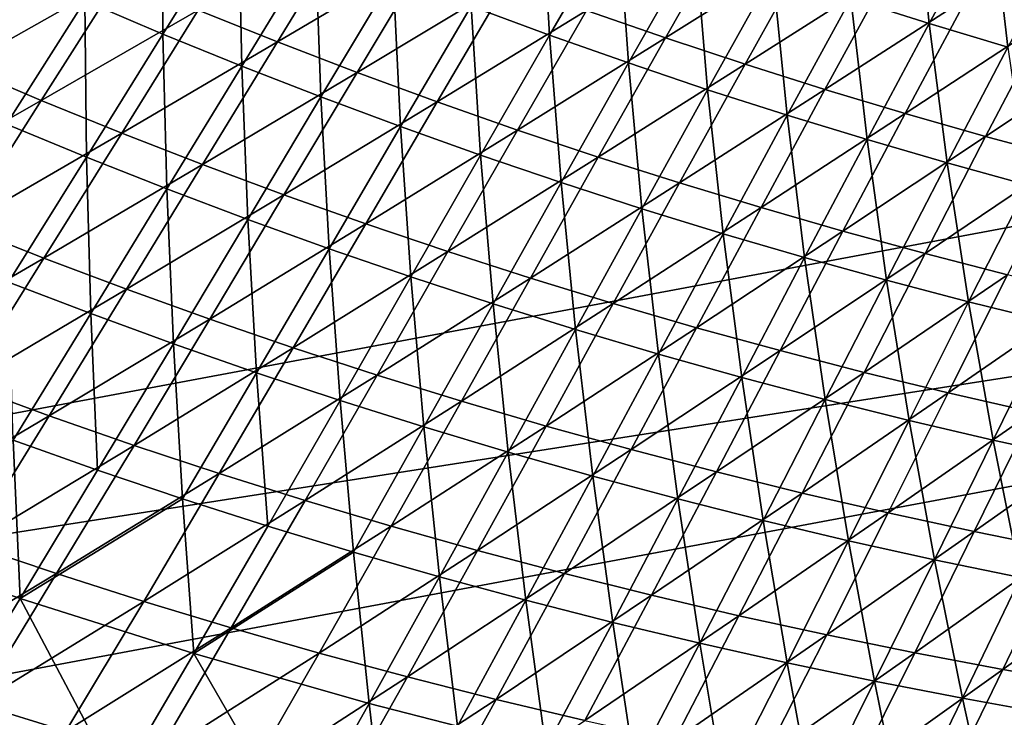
# Model space of a CAD drawing. Header units: metres. Extents: x -1 to 1402, y -1402 to 1.
# Tile 71 of 256: x 427 to 504, y -1241 to -1186. Entities that reach past the tile are written whole.
import ezdxf

# ---------------------------------------------------------------- set-up
doc = ezdxf.new("R2010")
doc.units = ezdxf.units.M

msp = doc.modelspace()

# ---------------------------------------------------------------- linework, layer by layer
at = {"layer": 'None0'}
for points in [[(438.161041, -1187.516235, -337.467224), (432.017548, -1184.917725, -337.451904), (438.07251, -1175.400146, -365.718323)], [(438.161041, -1187.516235, -337.467224), (438.07251, -1175.400146, -365.718323), (444.087952, -1178.015015, -365.732666)], [(498.284576, -1186.67981, -394.206085), (492.139282, -1184.724243, -394.189697), (497.153961, -1175.703979, -422.603882)], [(498.284576, -1186.67981, -394.206085), (497.153961, -1175.703979, -422.603882), (503.183777, -1177.69751, -422.618225)], [(468.496826, -1187.606567, -365.794556), (462.345123, -1185.339478, -365.778442), (467.843994, -1176.05188, -394.127258)], [(468.496826, -1187.606567, -365.794556), (467.843994, -1176.05188, -394.127258), (473.87265, -1178.347046, -394.142365)], [(428.610168, -1180.394287, -336.31427), (422.508759, -1177.631958, -336.291443), (419.221466, -1188.707642, -308.105042)], [(444.340973, -1190.024902, -337.483063), (438.161041, -1187.516235, -337.467224), (444.087952, -1178.015015, -365.732666)], [(444.087952, -1178.015015, -365.732666), (450.139404, -1180.543335, -365.747498), (444.340973, -1190.024902, -337.483063)], [(504.456238, -1188.550415, -394.222748), (498.284576, -1186.67981, -394.206085), (503.183777, -1177.69751, -422.618225)], [(501.25589, -1184.656616, -393.16922), (507.451538, -1186.502808, -393.193878), (512.220642, -1177.589478, -421.589752)], [(504.456238, -1188.550415, -394.222748), (503.183777, -1177.69751, -422.618225), (509.240234, -1179.608887, -422.632782)], [(440.926941, -1185.644043, -336.362183), (447.139313, -1188.131348, -336.387268), (452.93045, -1178.661987, -364.661224)], [(452.93045, -1178.661987, -364.661224), (447.139313, -1188.131348, -336.387268), (459.047241, -1181.082153, -364.684937)], [(474.679382, -1189.786133, -365.811066), (468.496826, -1187.606567, -365.794556), (473.87265, -1178.347046, -394.142365)], [(471.376404, -1185.656982, -364.734253), (477.586609, -1187.811768, -364.759857), (482.827301, -1178.605713, -393.098358)], [(474.679382, -1189.786133, -365.811066), (473.87265, -1178.347046, -394.142365), (479.93219, -1180.557617, -394.157837)], [(482.827301, -1178.605713, -393.098358), (477.586609, -1187.811768, -364.759857), (488.942505, -1180.70813, -393.12146)], [(428.610168, -1180.394287, -336.31427), (419.221466, -1188.707642, -308.105042), (422.34317, -1190.071289, -308.117218)], [(434.750061, -1183.065063, -336.33786), (428.610168, -1180.394287, -336.31427), (422.34317, -1190.071289, -308.117218)], [(450.139404, -1180.543335, -365.747498), (450.555939, -1192.443359, -337.49939), (444.340973, -1190.024902, -337.483063)], [(447.139313, -1188.131348, -336.387268), (453.385651, -1190.526855, -336.413086), (459.047241, -1181.082153, -364.684937)], [(450.555939, -1192.443359, -337.49939), (450.139404, -1180.543335, -365.747498), (456.225555, -1182.984985, -365.762756)], [(459.047241, -1181.082153, -364.684937), (453.385651, -1190.526855, -336.413086), (465.196259, -1183.413818, -364.709259)], [(480.891541, -1191.877686, -365.828033), (474.679382, -1189.786133, -365.811066), (479.93219, -1180.557617, -394.157837)], [(477.586609, -1187.811768, -364.759857), (483.825806, -1189.87793, -364.786072), (488.942505, -1180.70813, -393.12146)], [(486.021454, -1182.683472, -394.173615), (480.891541, -1191.877686, -365.828033), (479.93219, -1180.557617, -394.157837)], [(488.942505, -1180.70813, -393.12146), (483.825806, -1189.87793, -364.786072), (495.085785, -1182.725098, -393.145081)], [(425.878021, -1194.586792, -309.273743), (425.911865, -1182.229492, -337.437103), (432.017548, -1184.917725, -337.451904)], [(480.891541, -1191.877686, -365.828033), (486.021454, -1182.683472, -394.173615), (487.131989, -1193.880981, -365.845367)], [(487.131989, -1193.880981, -365.845367), (486.021454, -1182.683472, -394.173615), (492.139282, -1184.724243, -394.189697)], [(422.34317, -1190.071289, -308.117218), (428.615875, -1192.726929, -308.142212), (434.750061, -1183.065063, -336.33786)], [(428.615875, -1192.726929, -308.142212), (440.926941, -1185.644043, -336.362183), (434.750061, -1183.065063, -336.33786)], [(456.804504, -1194.771362, -337.516205), (450.555939, -1192.443359, -337.49939), (456.225555, -1182.984985, -365.762756)], [(453.385651, -1190.526855, -336.413086), (459.66452, -1192.830322, -336.439606), (465.196259, -1183.413818, -364.709259)], [(462.345123, -1185.339478, -365.778442), (456.804504, -1194.771362, -337.516205), (456.225555, -1182.984985, -365.762756)], [(465.196259, -1183.413818, -364.709259), (459.66452, -1192.830322, -336.439606), (471.376404, -1185.656982, -364.734253)], [(483.825806, -1189.87793, -364.786072), (490.092896, -1191.855835, -364.812866), (495.085785, -1182.725098, -393.145081)], [(495.085785, -1182.725098, -393.145081), (490.092896, -1191.855835, -364.812866), (501.25589, -1184.656616, -393.16922)], [(432.154327, -1197.167969, -309.290222), (425.878021, -1194.586792, -309.273743), (432.017548, -1184.917725, -337.451904)], [(432.154327, -1197.167969, -309.290222), (432.017548, -1184.917725, -337.451904), (438.161041, -1187.516235, -337.467224)], [(493.399597, -1195.796143, -365.863098), (487.131989, -1193.880981, -365.845367), (492.139282, -1184.724243, -394.189697)], [(490.092896, -1191.855835, -364.812866), (496.386627, -1193.745239, -364.84024), (501.25589, -1184.656616, -393.16922)], [(493.399597, -1195.796143, -365.863098), (492.139282, -1184.724243, -394.189697), (498.284576, -1186.67981, -394.206085)], [(501.25589, -1184.656616, -393.16922), (496.386627, -1193.745239, -364.84024), (507.451538, -1186.502808, -393.193878)], [(428.615875, -1192.726929, -308.142212), (434.926208, -1195.287231, -308.167969), (440.926941, -1185.644043, -336.362183)], [(434.926208, -1195.287231, -308.167969), (447.139313, -1188.131348, -336.387268), (440.926941, -1185.644043, -336.362183)], [(463.085297, -1197.008667, -337.533508), (456.804504, -1194.771362, -337.516205), (462.345123, -1185.339478, -365.778442)], [(459.66452, -1192.830322, -336.439606), (465.974609, -1195.041992, -336.466797), (471.376404, -1185.656982, -364.734253)], [(468.496826, -1187.606567, -365.794556), (463.085297, -1197.008667, -337.533508), (462.345123, -1185.339478, -365.778442)], [(471.376404, -1185.656982, -364.734253), (465.974609, -1195.041992, -336.466797), (477.586609, -1187.811768, -364.759857)], [(496.386627, -1193.745239, -364.84024), (502.705658, -1195.546387, -364.868134), (507.451538, -1186.502808, -393.193878)], [(507.451538, -1186.502808, -393.193878), (502.705658, -1195.546387, -364.868134), (513.671509, -1188.26355, -393.219025)], [(499.693176, -1197.623413, -365.881226), (493.399597, -1195.796143, -365.863098), (498.284576, -1186.67981, -394.206085)], [(499.693176, -1197.623413, -365.881226), (498.284576, -1186.67981, -394.206085), (504.456238, -1188.550415, -394.222748)], [(438.46756, -1199.65564, -309.30722), (432.154327, -1197.167969, -309.290222), (438.161041, -1187.516235, -337.467224)], [(438.46756, -1199.65564, -309.30722), (438.161041, -1187.516235, -337.467224), (444.340973, -1190.024902, -337.483063)], [(469.396881, -1199.155029, -337.55127), (463.085297, -1197.008667, -337.533508), (468.496826, -1187.606567, -365.794556)], [(465.974609, -1195.041992, -336.466797), (472.31485, -1197.161987, -336.494659), (477.586609, -1187.811768, -364.759857)], [(474.679382, -1189.786133, -365.811066), (469.396881, -1199.155029, -337.55127), (468.496826, -1187.606567, -365.794556)], [(477.586609, -1187.811768, -364.759857), (472.31485, -1197.161987, -336.494659), (483.825806, -1189.87793, -364.786072)], [(441.272552, -1197.752197, -308.19455), (447.139313, -1188.131348, -336.387268), (434.926208, -1195.287231, -308.167969)], [(453.385651, -1190.526855, -336.413086), (447.139313, -1188.131348, -336.387268), (441.272552, -1197.752197, -308.19455)], [(506.011627, -1199.362915, -365.899719), (499.693176, -1197.623413, -365.881226), (504.456238, -1188.550415, -394.222748)], [(502.705658, -1195.546387, -364.868134), (509.048615, -1197.259277, -364.896606), (513.671509, -1188.26355, -393.219025)], [(415.969269, -1199.902588, -280.006958), (428.615875, -1192.726929, -308.142212), (422.34317, -1190.071289, -308.117218)], [(444.816162, -1202.049561, -309.324738), (438.46756, -1199.65564, -309.30722), (444.340973, -1190.024902, -337.483063)], [(444.340973, -1190.024902, -337.483063), (450.555939, -1192.443359, -337.49939), (444.816162, -1202.049561, -309.324738)], [(475.737854, -1201.210205, -337.569519), (469.396881, -1199.155029, -337.55127), (474.679382, -1189.786133, -365.811066)], [(472.31485, -1197.161987, -336.494659), (478.68399, -1199.190186, -336.523193), (483.825806, -1189.87793, -364.786072)], [(480.891541, -1191.877686, -365.828033), (475.737854, -1201.210205, -337.569519), (474.679382, -1189.786133, -365.811066)], [(483.825806, -1189.87793, -364.786072), (478.68399, -1199.190186, -336.523193), (490.092896, -1191.855835, -364.812866)], [(447.65329, -1200.121826, -308.221863), (453.385651, -1190.526855, -336.413086), (441.272552, -1197.752197, -308.19455)], [(459.66452, -1192.830322, -336.439606), (453.385651, -1190.526855, -336.413086), (447.65329, -1200.121826, -308.221863)], [(475.737854, -1201.210205, -337.569519), (480.891541, -1191.877686, -365.828033), (482.106842, -1203.174072, -337.588226)], [(478.68399, -1199.190186, -336.523193), (485.080902, -1201.126953, -336.552338), (490.092896, -1191.855835, -364.812866)], [(482.106842, -1203.174072, -337.588226), (480.891541, -1191.877686, -365.828033), (487.131989, -1193.880981, -365.845367)], [(490.092896, -1191.855835, -364.812866), (485.080902, -1201.126953, -336.552338), (496.386627, -1193.745239, -364.84024)], [(415.969269, -1199.902588, -280.006958), (422.378265, -1202.542603, -280.032837), (428.615875, -1192.726929, -308.142212)], [(422.378265, -1202.542603, -280.032837), (434.926208, -1195.287231, -308.167969), (428.615875, -1192.726929, -308.142212)], [(450.555939, -1192.443359, -337.49939), (451.198578, -1204.349731, -309.342804), (444.816162, -1202.049561, -309.324738)], [(451.198578, -1204.349731, -309.342804), (450.555939, -1192.443359, -337.49939), (456.804504, -1194.771362, -337.516205)], [(454.066803, -1202.395996, -308.249908), (459.66452, -1192.830322, -336.439606), (447.65329, -1200.121826, -308.221863)], [(465.974609, -1195.041992, -336.466797), (459.66452, -1192.830322, -336.439606), (454.066803, -1202.395996, -308.249908)], [(488.502594, -1205.046509, -337.607391), (482.106842, -1203.174072, -337.588226), (487.131989, -1193.880981, -365.845367)], [(485.080902, -1201.126953, -336.552338), (491.504211, -1202.972168, -336.582092), (496.386627, -1193.745239, -364.84024)], [(488.502594, -1205.046509, -337.607391), (487.131989, -1193.880981, -365.845367), (493.399597, -1195.796143, -365.863098)], [(496.386627, -1193.745239, -364.84024), (491.504211, -1202.972168, -336.582092), (502.705658, -1195.546387, -364.868134)], [(426.047394, -1206.971558, -281.201874), (425.878021, -1194.586792, -309.273743), (432.154327, -1197.167969, -309.290222)], [(457.613281, -1206.555786, -309.361359), (451.198578, -1204.349731, -309.342804), (456.804504, -1194.771362, -337.516205)], [(460.511749, -1204.574951, -308.278687), (465.974609, -1195.041992, -336.466797), (454.066803, -1202.395996, -308.249908)], [(463.085297, -1197.008667, -337.533508), (457.613281, -1206.555786, -309.361359), (456.804504, -1194.771362, -337.516205)], [(472.31485, -1197.161987, -336.494659), (465.974609, -1195.041992, -336.466797), (460.511749, -1204.574951, -308.278687)], [(428.825592, -1205.083618, -280.05954), (434.926208, -1195.287231, -308.167969), (422.378265, -1202.542603, -280.032837)], [(441.272552, -1197.752197, -308.19455), (434.926208, -1195.287231, -308.167969), (428.825592, -1205.083618, -280.05954)], [(494.923889, -1206.828003, -337.626984), (488.502594, -1205.046509, -337.607391), (493.399597, -1195.796143, -365.863098)], [(491.504211, -1202.972168, -336.582092), (497.952454, -1204.726074, -336.612457), (502.705658, -1195.546387, -364.868134)], [(494.923889, -1206.828003, -337.626984), (493.399597, -1195.796143, -365.863098), (499.693176, -1197.623413, -365.881226)], [(502.705658, -1195.546387, -364.868134), (497.952454, -1204.726074, -336.612457), (509.048615, -1197.259277, -364.896606)], [(432.497467, -1209.4375, -281.219879), (426.047394, -1206.971558, -281.201874), (432.154327, -1197.167969, -309.290222)], [(432.497467, -1209.4375, -281.219879), (432.154327, -1197.167969, -309.290222), (438.46756, -1199.65564, -309.30722)], [(464.058746, -1208.66748, -309.380432), (457.613281, -1206.555786, -309.361359), (463.085297, -1197.008667, -337.533508)], [(466.986816, -1206.658813, -308.308167), (472.31485, -1197.161987, -336.494659), (460.511749, -1204.574951, -308.278687)], [(469.396881, -1199.155029, -337.55127), (464.058746, -1208.66748, -309.380432), (463.085297, -1197.008667, -337.533508)], [(478.68399, -1199.190186, -336.523193), (472.31485, -1197.161987, -336.494659), (466.986816, -1206.658813, -308.308167)], [(497.952454, -1204.726074, -336.612457), (504.424255, -1206.388916, -336.643372), (509.048615, -1197.259277, -364.896606)], [(435.309509, -1207.525513, -280.087036), (441.272552, -1197.752197, -308.19455), (428.825592, -1205.083618, -280.05954)], [(447.65329, -1200.121826, -308.221863), (441.272552, -1197.752197, -308.19455), (435.309509, -1207.525513, -280.087036)], [(501.369598, -1208.518799, -337.647034), (494.923889, -1206.828003, -337.626984), (499.693176, -1197.623413, -365.881226)], [(501.369598, -1208.518799, -337.647034), (499.693176, -1197.623413, -365.881226), (506.011627, -1199.362915, -365.899719)], [(438.983307, -1211.806152, -281.238434), (432.497467, -1209.4375, -281.219879), (438.46756, -1199.65564, -309.30722)], [(438.983307, -1211.806152, -281.238434), (438.46756, -1199.65564, -309.30722), (444.816162, -1202.049561, -309.324738)], [(470.533386, -1210.684692, -309.400024), (464.058746, -1208.66748, -309.380432), (469.396881, -1199.155029, -337.55127)], [(473.490814, -1208.647583, -308.338318), (478.68399, -1199.190186, -336.523193), (466.986816, -1206.658813, -308.308167)], [(475.737854, -1201.210205, -337.569519), (470.533386, -1210.684692, -309.400024), (469.396881, -1199.155029, -337.55127)], [(473.490814, -1208.647583, -308.338318), (485.080902, -1201.126953, -336.552338), (478.68399, -1199.190186, -336.523193)], [(507.838531, -1210.119141, -337.66748), (501.369598, -1208.518799, -337.647034), (506.011627, -1199.362915, -365.899719)], [(441.828247, -1209.86853, -280.115326), (447.65329, -1200.121826, -308.221863), (435.309509, -1207.525513, -280.087036)], [(454.066803, -1202.395996, -308.249908), (447.65329, -1200.121826, -308.221863), (441.828247, -1209.86853, -280.115326)], [(470.533386, -1210.684692, -309.400024), (475.737854, -1201.210205, -337.569519), (477.035706, -1212.6073, -309.420105)], [(480.022369, -1210.541748, -308.369141), (485.080902, -1201.126953, -336.552338), (473.490814, -1208.647583, -308.338318)], [(477.035706, -1212.6073, -309.420105), (475.737854, -1201.210205, -337.569519), (482.106842, -1203.174072, -337.588226)], [(491.504211, -1202.972168, -336.582092), (485.080902, -1201.126953, -336.552338), (480.022369, -1210.541748, -308.369141)], [(428.825592, -1205.083618, -280.05954), (422.378265, -1202.542603, -280.032837), (416.018677, -1212.512451, -252.012878)], [(445.503204, -1214.077515, -281.257507), (438.983307, -1211.806152, -281.238434), (444.816162, -1202.049561, -309.324738)], [(448.380066, -1212.112671, -280.144379), (454.066803, -1202.395996, -308.249908), (441.828247, -1209.86853, -280.115326)], [(444.816162, -1202.049561, -309.324738), (451.198578, -1204.349731, -309.342804), (445.503204, -1214.077515, -281.257507)], [(460.511749, -1204.574951, -308.278687), (454.066803, -1202.395996, -308.249908), (448.380066, -1212.112671, -280.144379)], [(483.564331, -1214.435425, -309.440674), (477.035706, -1212.6073, -309.420105), (482.106842, -1203.174072, -337.588226)], [(480.022369, -1210.541748, -308.369141), (486.580109, -1212.341309, -308.400604), (491.504211, -1202.972168, -336.582092)], [(483.564331, -1214.435425, -309.440674), (482.106842, -1203.174072, -337.588226), (488.502594, -1205.046509, -337.607391)], [(486.580109, -1212.341309, -308.400604), (497.952454, -1204.726074, -336.612457), (491.504211, -1202.972168, -336.582092)], [(416.018677, -1212.512451, -252.012878), (422.605347, -1215.033936, -252.039978), (428.825592, -1205.083618, -280.05954)], [(422.605347, -1215.033936, -252.039978), (435.309509, -1207.525513, -280.087036), (428.825592, -1205.083618, -280.05954)], [(451.198578, -1204.349731, -309.342804), (452.05545, -1216.251343, -281.27713), (445.503204, -1214.077515, -281.257507)], [(454.963501, -1214.257935, -280.174164), (460.511749, -1204.574951, -308.278687), (448.380066, -1212.112671, -280.144379)], [(452.05545, -1216.251343, -281.27713), (451.198578, -1204.349731, -309.342804), (457.613281, -1206.555786, -309.361359)], [(466.986816, -1206.658813, -308.308167), (460.511749, -1204.574951, -308.278687), (454.963501, -1214.257935, -280.174164)], [(490.118073, -1216.169312, -309.461731), (483.564331, -1214.435425, -309.440674), (488.502594, -1205.046509, -337.607391)], [(486.580109, -1212.341309, -308.400604), (493.162445, -1214.046509, -308.432709), (497.952454, -1204.726074, -336.612457)], [(490.118073, -1216.169312, -309.461731), (488.502594, -1205.046509, -337.607391), (494.923889, -1206.828003, -337.626984)], [(493.162445, -1214.046509, -308.432709), (504.424255, -1206.388916, -336.643372), (497.952454, -1204.726074, -336.612457)], [(458.638428, -1218.327515, -281.297272), (452.05545, -1216.251343, -281.27713), (457.613281, -1206.555786, -309.361359)], [(464.058746, -1208.66748, -309.380432), (458.638428, -1218.327515, -281.297272), (457.613281, -1206.555786, -309.361359)], [(493.162445, -1214.046509, -308.432709), (499.767853, -1215.657715, -308.465393), (504.424255, -1206.388916, -336.643372)], [(499.767853, -1215.657715, -308.465393), (510.918121, -1207.960815, -336.674866), (504.424255, -1206.388916, -336.643372)], [(426.409027, -1219.372559, -253.221024), (426.047394, -1206.971558, -281.201874), (432.497467, -1209.4375, -281.219879)], [(461.577179, -1216.30481, -280.204681), (466.986816, -1206.658813, -308.308167), (454.963501, -1214.257935, -280.174164)], [(473.490814, -1208.647583, -308.338318), (466.986816, -1206.658813, -308.308167), (461.577179, -1216.30481, -280.204681)], [(496.69574, -1217.809692, -309.483246), (490.118073, -1216.169312, -309.461731), (494.923889, -1206.828003, -337.626984)], [(496.69574, -1217.809692, -309.483246), (494.923889, -1206.828003, -337.626984), (501.369598, -1208.518799, -337.647034)], [(435.309509, -1207.525513, -280.087036), (422.605347, -1215.033936, -252.039978), (429.229187, -1217.452515, -252.067871)], [(441.828247, -1209.86853, -280.115326), (435.309509, -1207.525513, -280.087036), (429.229187, -1217.452515, -252.067871)], [(506.394867, -1217.174927, -308.498657), (510.918121, -1207.960815, -336.674866), (499.767853, -1215.657715, -308.465393)], [(465.250366, -1220.305786, -281.317932), (458.638428, -1218.327515, -281.297272), (464.058746, -1208.66748, -309.380432)], [(468.219727, -1218.253418, -280.23587), (473.490814, -1208.647583, -308.338318), (461.577179, -1216.30481, -280.204681)], [(470.533386, -1210.684692, -309.400024), (465.250366, -1220.305786, -281.317932), (464.058746, -1208.66748, -309.380432)], [(468.219727, -1218.253418, -280.23587), (480.022369, -1210.541748, -308.369141), (473.490814, -1208.647583, -308.338318)], [(503.296051, -1219.356689, -309.505188), (496.69574, -1217.809692, -309.483246), (501.369598, -1208.518799, -337.647034)], [(503.296051, -1219.356689, -309.505188), (501.369598, -1208.518799, -337.647034), (507.838531, -1210.119141, -337.66748)], [(433.034424, -1221.715576, -253.240067), (426.409027, -1219.372559, -253.221024), (432.497467, -1209.4375, -281.219879)], [(433.034424, -1221.715576, -253.240067), (432.497467, -1209.4375, -281.219879), (438.983307, -1211.806152, -281.238434)], [(429.229187, -1217.452515, -252.067871), (435.888367, -1219.768677, -252.096558), (441.828247, -1209.86853, -280.115326)], [(435.888367, -1219.768677, -252.096558), (448.380066, -1212.112671, -280.144379), (441.828247, -1209.86853, -280.115326)], [(509.917847, -1220.810791, -309.527618), (503.296051, -1219.356689, -309.505188), (507.838531, -1210.119141, -337.66748)], [(465.250366, -1220.305786, -281.317932), (470.533386, -1210.684692, -309.400024), (471.889679, -1222.186035, -281.339111)], [(468.219727, -1218.253418, -280.23587), (474.889709, -1220.103882, -280.267761), (480.022369, -1210.541748, -308.369141)], [(471.889679, -1222.186035, -281.339111), (470.533386, -1210.684692, -309.400024), (477.035706, -1212.6073, -309.420105)], [(474.889709, -1220.103882, -280.267761), (486.580109, -1212.341309, -308.400604), (480.022369, -1210.541748, -308.369141)], [(439.694183, -1223.957764, -253.259644), (433.034424, -1221.715576, -253.240067), (438.983307, -1211.806152, -281.238434)], [(439.694183, -1223.957764, -253.259644), (438.983307, -1211.806152, -281.238434), (445.503204, -1214.077515, -281.257507)], [(448.380066, -1212.112671, -280.144379), (435.888367, -1219.768677, -252.096558), (442.580963, -1221.982178, -252.126007)], [(454.963501, -1214.257935, -280.174164), (448.380066, -1212.112671, -280.144379), (442.580963, -1221.982178, -252.126007)], [(478.554871, -1223.96875, -281.360779), (471.889679, -1222.186035, -281.339111), (477.035706, -1212.6073, -309.420105)], [(474.889709, -1220.103882, -280.267761), (481.585571, -1221.856812, -280.300293), (486.580109, -1212.341309, -308.400604)], [(478.554871, -1223.96875, -281.360779), (477.035706, -1212.6073, -309.420105), (483.564331, -1214.435425, -309.440674)], [(481.585571, -1221.856812, -280.300293), (493.162445, -1214.046509, -308.432709), (486.580109, -1212.341309, -308.400604)], [(446.386444, -1226.098999, -253.27977), (439.694183, -1223.957764, -253.259644), (445.503204, -1214.077515, -281.257507)], [(442.580963, -1221.982178, -252.126007), (449.30542, -1224.093628, -252.156204), (454.963501, -1214.257935, -280.174164)], [(445.503204, -1214.077515, -281.257507), (452.05545, -1216.251343, -281.27713), (446.386444, -1226.098999, -253.27977)], [(449.30542, -1224.093628, -252.156204), (461.577179, -1216.30481, -280.204681), (454.963501, -1214.257935, -280.174164)], [(481.585571, -1221.856812, -280.300293), (488.305725, -1223.512207, -280.333466), (493.162445, -1214.046509, -308.432709)], [(488.305725, -1223.512207, -280.333466), (499.767853, -1215.657715, -308.465393), (493.162445, -1214.046509, -308.432709)], [(429.229187, -1217.452515, -252.067871), (422.605347, -1215.033936, -252.039978), (416.245728, -1225.138916, -224.112473)], [(485.24472, -1225.654053, -281.382935), (478.554871, -1223.96875, -281.360779), (483.564331, -1214.435425, -309.440674)], [(485.24472, -1225.654053, -281.382935), (483.564331, -1214.435425, -309.440674), (490.118073, -1216.169312, -309.461731)], [(488.305725, -1223.512207, -280.333466), (495.048523, -1225.070557, -280.367249), (499.767853, -1215.657715, -308.465393)], [(495.048523, -1225.070557, -280.367249), (506.394867, -1217.174927, -308.498657), (499.767853, -1215.657715, -308.465393)], [(452.05545, -1216.251343, -281.27713), (453.109375, -1228.13916, -253.300415), (446.386444, -1226.098999, -253.27977)], [(461.577179, -1216.30481, -280.204681), (449.30542, -1224.093628, -252.156204), (456.060211, -1226.103027, -252.187119)], [(453.109375, -1228.13916, -253.300415), (452.05545, -1216.251343, -281.27713), (458.638428, -1218.327515, -281.297272)], [(468.219727, -1218.253418, -280.23587), (461.577179, -1216.30481, -280.204681), (456.060211, -1226.103027, -252.187119)], [(491.957916, -1227.242676, -281.405548), (485.24472, -1225.654053, -281.382935), (490.118073, -1216.169312, -309.461731)], [(491.957916, -1227.242676, -281.405548), (490.118073, -1216.169312, -309.461731), (496.69574, -1217.809692, -309.483246)], [(416.245728, -1225.138916, -224.112473), (423.010681, -1227.534302, -224.140182), (429.229187, -1217.452515, -252.067871)], [(423.010681, -1227.534302, -224.140182), (435.888367, -1219.768677, -252.096558), (429.229187, -1217.452515, -252.067871)], [(501.812378, -1226.532104, -280.401611), (506.394867, -1217.174927, -308.498657), (495.048523, -1225.070557, -280.367249)], [(513.04187, -1218.598511, -308.532471), (506.394867, -1217.174927, -308.498657), (501.812378, -1226.532104, -280.401611)], [(498.693268, -1228.735107, -281.42865), (491.957916, -1227.242676, -281.405548), (496.69574, -1217.809692, -309.483246)], [(498.693268, -1228.735107, -281.42865), (496.69574, -1217.809692, -309.483246), (503.296051, -1219.356689, -309.505188)], [(459.861115, -1230.078003, -253.321579), (453.109375, -1228.13916, -253.300415), (458.638428, -1218.327515, -281.297272)], [(456.060211, -1226.103027, -252.187119), (462.843872, -1228.010864, -252.218719), (468.219727, -1218.253418, -280.23587)], [(465.250366, -1220.305786, -281.317932), (459.861115, -1230.078003, -253.321579), (458.638428, -1218.327515, -281.297272)], [(462.843872, -1228.010864, -252.218719), (474.889709, -1220.103882, -280.267761), (468.219727, -1218.253418, -280.23587)], [(508.595642, -1227.897217, -280.436584), (513.04187, -1218.598511, -308.532471), (501.812378, -1226.532104, -280.401611)], [(426.946869, -1231.780029, -225.330246), (413.451294, -1227.040649, -225.293243), (426.409027, -1219.372559, -253.221024)], [(435.888367, -1219.768677, -252.096558), (423.010681, -1227.534302, -224.140182), (429.811493, -1229.823486, -224.168655)], [(433.034424, -1221.715576, -253.240067), (426.946869, -1231.780029, -225.330246), (426.409027, -1219.372559, -253.221024)], [(442.580963, -1221.982178, -252.126007), (435.888367, -1219.768677, -252.096558), (429.811493, -1229.823486, -224.168655)], [(505.449463, -1230.131714, -281.452179), (498.693268, -1228.735107, -281.42865), (503.296051, -1219.356689, -309.505188)], [(505.449463, -1230.131714, -281.452179), (503.296051, -1219.356689, -309.505188), (509.917847, -1220.810791, -309.527618)], [(459.861115, -1230.078003, -253.321579), (465.250366, -1220.305786, -281.317932), (466.639893, -1231.915649, -253.343231)], [(462.843872, -1228.010864, -252.218719), (469.654846, -1229.817383, -252.251007), (474.889709, -1220.103882, -280.267761)], [(466.639893, -1231.915649, -253.343231), (465.250366, -1220.305786, -281.317932), (471.889679, -1222.186035, -281.339111)], [(469.654846, -1229.817383, -252.251007), (481.585571, -1221.856812, -280.300293), (474.889709, -1220.103882, -280.267761)], [(426.946869, -1231.780029, -225.330246), (433.034424, -1221.715576, -253.240067), (439.694183, -1223.957764, -253.259644)], [(429.811493, -1229.823486, -224.168655), (436.646149, -1232.006714, -224.197876), (442.580963, -1221.982178, -252.126007)], [(436.646149, -1232.006714, -224.197876), (449.30542, -1224.093628, -252.156204), (442.580963, -1221.982178, -252.126007)], [(469.654846, -1229.817383, -252.251007), (476.491516, -1231.523071, -252.283966), (481.585571, -1221.856812, -280.300293)], [(476.491516, -1231.523071, -252.283966), (488.305725, -1223.512207, -280.333466), (481.585571, -1221.856812, -280.300293)], [(473.444183, -1233.652344, -253.365387), (466.639893, -1231.915649, -253.343231), (471.889679, -1222.186035, -281.339111)], [(471.889679, -1222.186035, -281.339111), (478.554871, -1223.96875, -281.360779), (473.444183, -1233.652344, -253.365387)], [(476.491516, -1231.523071, -252.283966), (483.352142, -1233.128174, -252.317551), (488.305725, -1223.512207, -280.333466)], [(483.352142, -1233.128174, -252.317551), (495.048523, -1225.070557, -280.367249), (488.305725, -1223.512207, -280.333466)], [(440.581116, -1236.101929, -225.36937), (426.946869, -1231.780029, -225.330246), (439.694183, -1223.957764, -253.259644)], [(449.30542, -1224.093628, -252.156204), (436.646149, -1232.006714, -224.197876), (443.512939, -1234.084229, -224.227844)], [(440.581116, -1236.101929, -225.36937), (439.694183, -1223.957764, -253.259644), (446.386444, -1226.098999, -253.27977)], [(456.060211, -1226.103027, -252.187119), (449.30542, -1224.093628, -252.156204), (443.512939, -1234.084229, -224.227844)], [(478.554871, -1223.96875, -281.360779), (480.272705, -1235.288574, -253.388031), (473.444183, -1233.652344, -253.365387)], [(480.272705, -1235.288574, -253.388031), (478.554871, -1223.96875, -281.360779), (485.24472, -1225.654053, -281.382935)], [(483.352142, -1233.128174, -252.317551), (490.235016, -1234.633301, -252.351746), (495.048523, -1225.070557, -280.367249)], [(490.235016, -1234.633301, -252.351746), (501.812378, -1226.532104, -280.401611), (495.048523, -1225.070557, -280.367249)], [(487.124084, -1236.824951, -253.411148), (480.272705, -1235.288574, -253.388031), (485.24472, -1225.654053, -281.382935)], [(487.124084, -1236.824951, -253.411148), (485.24472, -1225.654053, -281.382935), (491.957916, -1227.242676, -281.405548)], [(453.109375, -1228.13916, -253.300415), (440.581116, -1236.101929, -225.36937), (446.386444, -1226.098999, -253.27977)], [(443.512939, -1234.084229, -224.227844), (450.410217, -1236.056274, -224.258514), (456.060211, -1226.103027, -252.187119)], [(450.410217, -1236.056274, -224.258514), (462.843872, -1228.010864, -252.218719), (456.060211, -1226.103027, -252.187119)], [(497.138397, -1236.038574, -252.386536), (501.812378, -1226.532104, -280.401611), (490.235016, -1234.633301, -252.351746)], [(497.138397, -1236.038574, -252.386536), (508.595642, -1227.897217, -280.436584), (501.812378, -1226.532104, -280.401611)], [(413.451294, -1227.040649, -225.293243), (426.946869, -1231.780029, -225.330246), (420.698883, -1242.000122, -197.513458)], [(493.997009, -1238.262207, -253.434708), (487.124084, -1236.824951, -253.411148), (491.957916, -1227.242676, -281.405548)], [(493.997009, -1238.262207, -253.434708), (491.957916, -1227.242676, -281.405548), (498.693268, -1228.735107, -281.42865)], [(423.010681, -1227.534302, -224.140182), (416.633087, -1237.771851, -196.307327), (429.811493, -1229.823486, -224.168655)], [(454.338165, -1240.005737, -225.410553), (440.581116, -1236.101929, -225.36937), (453.109375, -1228.13916, -253.300415)], [(450.410217, -1236.056274, -224.258514), (457.336426, -1237.923462, -224.289856), (462.843872, -1228.010864, -252.218719)], [(459.861115, -1230.078003, -253.321579), (454.338165, -1240.005737, -225.410553), (453.109375, -1228.13916, -253.300415)], [(457.336426, -1237.923462, -224.289856), (469.654846, -1229.817383, -252.251007), (462.843872, -1228.010864, -252.218719)], [(504.060608, -1237.344604, -252.42189), (508.595642, -1227.897217, -280.436584), (497.138397, -1236.038574, -252.386536)], [(515.396729, -1229.166138, -280.472076), (508.595642, -1227.897217, -280.436584), (504.060608, -1237.344604, -252.42189)], [(500.890228, -1239.60083, -253.458725), (493.997009, -1238.262207, -253.434708), (498.693268, -1228.735107, -281.42865)], [(500.890228, -1239.60083, -253.458725), (498.693268, -1228.735107, -281.42865), (505.449463, -1230.131714, -281.452179)], [(457.336426, -1237.923462, -224.289856), (464.289856, -1239.686157, -224.321884), (469.654846, -1229.817383, -252.251007)], [(464.289856, -1239.686157, -224.321884), (476.491516, -1231.523071, -252.283966), (469.654846, -1229.817383, -252.251007)], [(515.396729, -1229.166138, -280.472076), (504.060608, -1237.344604, -252.42189), (510.999939, -1238.551758, -252.457809)], [(416.633087, -1237.771851, -196.307327), (423.575562, -1240.034668, -196.334961), (429.811493, -1229.823486, -224.168655)], [(429.811493, -1229.823486, -224.168655), (423.575562, -1240.034668, -196.334961), (436.646149, -1232.006714, -224.197876)], [(454.338165, -1240.005737, -225.410553), (459.861115, -1230.078003, -253.321579), (461.257813, -1241.800781, -225.431885)], [(461.257813, -1241.800781, -225.431885), (459.861115, -1230.078003, -253.321579), (466.639893, -1231.915649, -253.343231)], [(507.802399, -1240.841431, -253.48317), (500.890228, -1239.60083, -253.458725), (505.449463, -1230.131714, -281.452179)], [(420.698883, -1242.000122, -197.513458), (426.946869, -1231.780029, -225.330246), (434.615448, -1246.261597, -197.550522)], [(423.575562, -1240.034668, -196.334961), (430.552307, -1242.187988, -196.363312), (436.646149, -1232.006714, -224.197876)], [(426.946869, -1231.780029, -225.330246), (440.581116, -1236.101929, -225.36937), (434.615448, -1246.261597, -197.550522)], [(436.646149, -1232.006714, -224.197876), (430.552307, -1242.187988, -196.363312), (443.512939, -1234.084229, -224.227844)], [(468.202637, -1243.491577, -225.45369), (461.257813, -1241.800781, -225.431885), (466.639893, -1231.915649, -253.343231)], [(464.289856, -1239.686157, -224.321884), (471.268829, -1241.344727, -224.354553), (476.491516, -1231.523071, -252.283966)], [(468.202637, -1243.491577, -225.45369), (466.639893, -1231.915649, -253.343231), (473.444183, -1233.652344, -253.365387)], [(471.268829, -1241.344727, -224.354553), (483.352142, -1233.128174, -252.317551), (476.491516, -1231.523071, -252.283966)], [(475.171295, -1245.078857, -225.475983), (468.202637, -1243.491577, -225.45369), (473.444183, -1233.652344, -253.365387)], [(471.268829, -1241.344727, -224.354553), (478.271454, -1242.899658, -224.387848), (483.352142, -1233.128174, -252.317551)], [(473.444183, -1233.652344, -253.365387), (480.272705, -1235.288574, -253.388031), (475.171295, -1245.078857, -225.475983)], [(478.271454, -1242.899658, -224.387848), (490.235016, -1234.633301, -252.351746), (483.352142, -1233.128174, -252.317551)], [(430.552307, -1242.187988, -196.363312), (437.561554, -1244.232056, -196.392365), (443.512939, -1234.084229, -224.227844)], [(443.512939, -1234.084229, -224.227844), (437.561554, -1244.232056, -196.392365), (450.410217, -1236.056274, -224.258514)], [(485.29599, -1244.35144, -224.421738), (490.235016, -1234.633301, -252.351746), (478.271454, -1242.899658, -224.387848)], [(485.29599, -1244.35144, -224.421738), (497.138397, -1236.038574, -252.386536), (490.235016, -1234.633301, -252.351746)], [(480.272705, -1235.288574, -253.388031), (482.162354, -1246.563232, -225.498718), (475.171295, -1245.078857, -225.475983)], [(482.162354, -1246.563232, -225.498718), (480.272705, -1235.288574, -253.388031), (487.124084, -1236.824951, -253.411148)], [(434.615448, -1246.261597, -197.550522), (440.581116, -1236.101929, -225.36937), (448.655212, -1250.091431, -197.589539)], [(437.561554, -1244.232056, -196.392365), (444.601501, -1246.16748, -196.422104), (450.410217, -1236.056274, -224.258514)], [(440.581116, -1236.101929, -225.36937), (454.338165, -1240.005737, -225.410553), (448.655212, -1250.091431, -197.589539)], [(450.410217, -1236.056274, -224.258514), (444.601501, -1246.16748, -196.422104), (457.336426, -1237.923462, -224.289856)], [(492.340607, -1245.700562, -224.456207), (497.138397, -1236.038574, -252.386536), (485.29599, -1244.35144, -224.421738)], [(492.340607, -1245.700562, -224.456207), (504.060608, -1237.344604, -252.42189), (497.138397, -1236.038574, -252.386536)], [(489.17453, -1247.945435, -225.521896), (482.162354, -1246.563232, -225.498718), (487.124084, -1236.824951, -253.411148)], [(489.17453, -1247.945435, -225.521896), (487.124084, -1236.824951, -253.411148), (493.997009, -1238.262207, -253.434708)], [(504.060608, -1237.344604, -252.42189), (492.340607, -1245.700562, -224.456207), (499.403442, -1246.947632, -224.491226)], [(510.999939, -1238.551758, -252.457809), (504.060608, -1237.344604, -252.42189), (499.403442, -1246.947632, -224.491226)], [(444.601501, -1246.16748, -196.422104), (451.670471, -1247.994629, -196.452499), (457.336426, -1237.923462, -224.289856)], [(457.336426, -1237.923462, -224.289856), (451.670471, -1247.994629, -196.452499), (464.289856, -1239.686157, -224.321884)], [(496.206421, -1249.226074, -225.545517), (489.17453, -1247.945435, -225.521896), (493.997009, -1238.262207, -253.434708)], [(496.206421, -1249.226074, -225.545517), (493.997009, -1238.262207, -253.434708), (500.890228, -1239.60083, -253.458725)], [(510.999939, -1238.551758, -252.457809), (499.403442, -1246.947632, -224.491226), (506.482758, -1248.093018, -224.526794)], [(451.670471, -1247.994629, -196.452499), (458.766693, -1249.713867, -196.483536), (464.289856, -1239.686157, -224.321884)], [(464.289856, -1239.686157, -224.321884), (458.766693, -1249.713867, -196.483536), (471.268829, -1241.344727, -224.354553)], [(503.256653, -1250.406006, -225.569565), (496.206421, -1249.226074, -225.545517), (500.890228, -1239.60083, -253.458725)], [(507.802399, -1240.841431, -253.48317), (503.256653, -1250.406006, -225.569565), (500.890228, -1239.60083, -253.458725)], [(423.575562, -1240.034668, -196.334961), (417.1586, -1250.403076, -168.599564), (430.552307, -1242.187988, -196.363312)], [(448.655212, -1250.091431, -197.589539), (454.338165, -1240.005737, -225.410553), (455.716034, -1251.84436, -197.609741)], [(455.716034, -1251.84436, -197.609741), (454.338165, -1240.005737, -225.410553), (461.257813, -1241.800781, -225.431885)], [(510.323883, -1251.485718, -225.594009), (503.256653, -1250.406006, -225.569565), (507.802399, -1240.841431, -253.48317)]]:
    msp.add_3dface(points, dxfattribs=at)
at = {"layer": 'None01'}
for points in [[(120.453018, -1274.459961, -521.977783), (785.378174, -1170.478882, -521.977783), (781.702271, -1150.81958, -521.977783)], [(781.702271, -1150.81958, -521.977783), (781.702271, -1150.81958, -541.977783), (120.453018, -1274.459961, -521.977783)], [(781.702271, -1150.81958, -541.977783), (120.453018, -1274.459961, -541.977783), (120.453018, -1274.459961, -521.977783)], [(781.702271, -1150.81958, -541.977783), (785.378174, -1170.478882, -541.977783), (120.453018, -1274.459961, -541.977783)], [(124.129768, -1294.119019, -521.977783), (785.378174, -1170.478882, -521.977783), (120.453018, -1274.459961, -521.977783)], [(785.378174, -1170.478882, -541.977783), (124.129768, -1294.119019, -541.977783), (120.453018, -1274.459961, -541.977783)], [(124.129768, -1294.119019, -521.977783), (124.129768, -1294.119019, -541.977783), (785.378174, -1170.478882, -521.977783)], [(124.129768, -1294.119019, -541.977783), (785.378174, -1170.478882, -541.977783), (785.378174, -1170.478882, -521.977783)]]:
    msp.add_3dface(points, dxfattribs=at)

doc.saveas('drawing.dxf')
